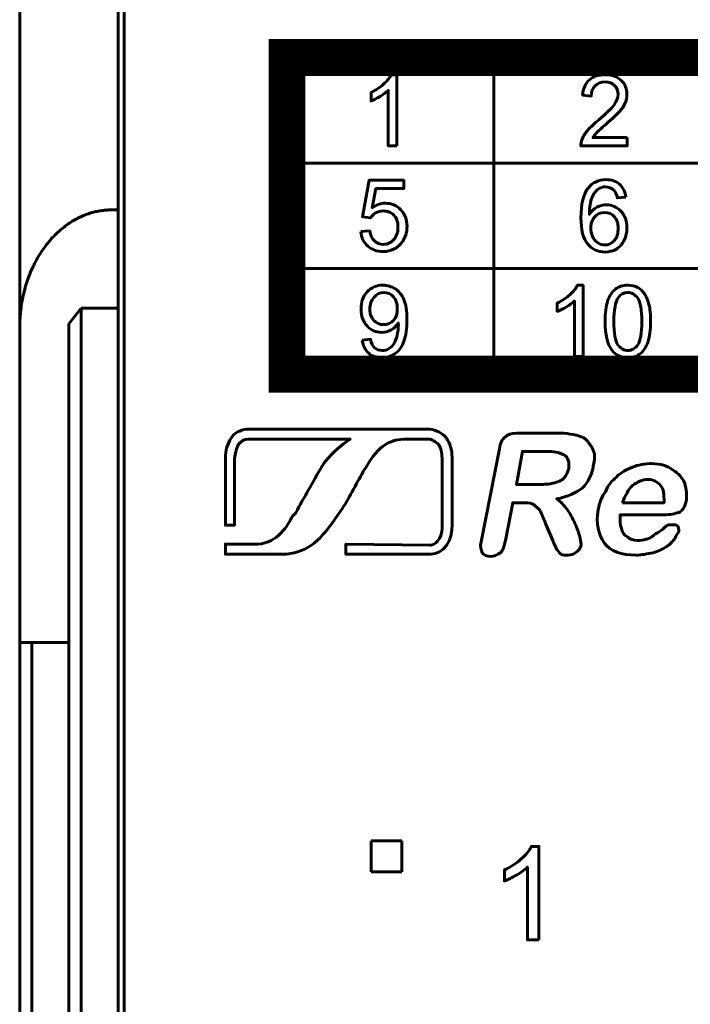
# Model space of a CAD drawing. Header units: millimetres. Extents: x -13 to 39, y -19 to 89.
# Tile 10 of 18: x -6 to 5, y 55 to 71. Entities that reach past the tile are written whole.
import ezdxf

# ---------------------------------------------------------------- set-up
doc = ezdxf.new("R2010")
doc.units = ezdxf.units.MM
doc.linetypes.add('K5LT_BASIC', pattern=[0])

msp = doc.modelspace()

# ---------------------------------------------------------------- linework, layer by layer
at = {"color": 150, "linetype": 'K5LT_BASIC', "lineweight": 60, "true_color": 0x0080ff}
for p, q in [((-4.661, 68.158), (-4.661, 73.038)), ((-6.261, 72.593), (-6.261, 66.238)), ((-4.561, 71.638), (-4.561, 49.238)), ((1.458, 70.638), (1.458, 65.484)), ((-1.91, 68.92), (11.989, 68.92)), ((-4.661, 68.158), (-4.761, 68.158)), ((-4.661, 68.158), (-4.661, 66.558)), ((-1.91, 67.202), (11.989, 67.202)), ((-5.461, 66.302), (-5.261, 66.558)), ((-5.261, 46.338), (-5.261, 66.558)), ((-5.261, 66.558), (-4.661, 66.558)), ((-4.661, 49.238), (-4.661, 66.558)), ((-6.261, 66.238), (-6.261, 61.118)), ((-5.461, 66.302), (-5.461, 46.03)), ((-6.261, 61.118), (-6.261, 8.557)), ((-6.061, 61.118), (-6.261, 61.118)), ((-6.061, 8.557), (-6.061, 61.118)), ((-5.461, 61.118), (-6.061, 61.118)), ((-0.541, 57.388), (-0.541, 57.888)), ((-0.541, 57.888), (-0.041, 57.888)), ((-0.041, 57.888), (-0.041, 57.388)), ((-0.041, 57.388), (-0.541, 57.388))]:
    msp.add_line(p, q, dxfattribs=at)
at = {"color": 150, "linetype": 'K5LT_BASIC', "true_color": 0x0080ff, "const_width": 0.6}
msp.add_lwpolyline([(-1.91, 65.484), (11.989, 65.484), (11.989, 70.638), (-1.91, 70.638)], close=True, dxfattribs=at)
at = {"color": 150, "linetype": 'K5LT_BASIC', "lineweight": 60, "true_color": 0x0080ff}
for points, knots in [([(-0.123, 69.199), (-0.123, 69.199), (-0.263, 69.199), (-0.263, 69.199), (-0.263, 70.103), (-0.263, 70.103), (-0.296, 70.07), (-0.34, 70.037), (-0.449, 69.972), (-0.499, 69.948), (-0.542, 69.932), (-0.542, 69.932), (-0.542, 70.069), (-0.542, 70.069), (-0.464, 70.106), (-0.396, 70.151), (-0.337, 70.204), (-0.279, 70.257), (-0.237, 70.308), (-0.213, 70.358), (-0.213, 70.358), (-0.123, 70.358), (-0.123, 70.358), (-0.123, 69.199), (-0.123, 69.199)], [0, 0, 0, 0, 0.111111, 0.111111, 0.222222, 0.222222, 0.222222, 0.333333, 0.333333, 0.444444, 0.444444, 0.444444, 0.555556, 0.555556, 0.555556, 0.666667, 0.666667, 0.666667, 0.777778, 0.777778, 0.777778, 0.888889, 0.888889, 1, 1, 1, 1]), ([(3.626, 69.335), (3.626, 69.335), (3.626, 69.199), (3.626, 69.199), (2.873, 69.199), (2.873, 69.199), (2.872, 69.233), (2.878, 69.266), (2.89, 69.298), (2.909, 69.35), (2.94, 69.401), (2.983, 69.451), (3.025, 69.502), (3.086, 69.56), (3.165, 69.625), (3.288, 69.728), (3.372, 69.81), (3.415, 69.87), (3.459, 69.93), (3.481, 69.987), (3.481, 70.041), (3.481, 70.097), (3.461, 70.144), (3.422, 70.183), (3.382, 70.221), (3.33, 70.241), (3.266, 70.241), (3.199, 70.241), (3.145, 70.22), (3.105, 70.179), (3.064, 70.139), (3.044, 70.082), (3.043, 70.01), (3.043, 70.01), (2.9, 70.025), (2.9, 70.025), (2.91, 70.133), (2.947, 70.216), (3.011, 70.273), (3.075, 70.33), (3.161, 70.358), (3.27, 70.358), (3.379, 70.358), (3.465, 70.328), (3.529, 70.266), (3.592, 70.205), (3.624, 70.128), (3.624, 70.038), (3.624, 69.991), (3.615, 69.946), (3.596, 69.901), (3.578, 69.856), (3.547, 69.809), (3.503, 69.76), (3.46, 69.711), (3.388, 69.643), (3.288, 69.557), (3.204, 69.485), (3.151, 69.437), (3.127, 69.412), (3.103, 69.386), (3.083, 69.36), (3.068, 69.335), (3.068, 69.335), (3.626, 69.335), (3.626, 69.335)], [0, 0, 0, 0, 0.045455, 0.045455, 0.090909, 0.090909, 0.090909, 0.136364, 0.136364, 0.136364, 0.181818, 0.181818, 0.181818, 0.227273, 0.227273, 0.227273, 0.272727, 0.272727, 0.272727, 0.318182, 0.318182, 0.318182, 0.363636, 0.363636, 0.363636, 0.409091, 0.409091, 0.409091, 0.454545, 0.454545, 0.454545, 0.5, 0.5, 0.5, 0.545455, 0.545455, 0.545455, 0.590909, 0.590909, 0.590909, 0.636364, 0.636364, 0.636364, 0.681818, 0.681818, 0.681818, 0.727273, 0.727273, 0.727273, 0.772727, 0.772727, 0.772727, 0.818182, 0.818182, 0.818182, 0.863636, 0.863636, 0.863636, 0.909091, 0.909091, 0.909091, 0.954545, 0.954545, 0.954545, 1, 1, 1, 1]), ([(-0.709, 67.804), (-0.709, 67.804), (-0.563, 67.815), (-0.563, 67.815), (-0.552, 67.743), (-0.527, 67.688), (-0.487, 67.652), (-0.448, 67.615), (-0.4, 67.597), (-0.344, 67.597), (-0.276, 67.597), (-0.219, 67.623), (-0.173, 67.674), (-0.127, 67.726), (-0.104, 67.794), (-0.104, 67.879), (-0.104, 67.96), (-0.126, 68.024), (-0.17, 68.07), (-0.214, 68.117), (-0.273, 68.14), (-0.345, 68.14), (-0.391, 68.14), (-0.431, 68.13), (-0.467, 68.109), (-0.503, 68.088), (-0.531, 68.061), (-0.551, 68.028), (-0.551, 68.028), (-0.683, 68.047), (-0.683, 68.047), (-0.574, 68.64), (-0.574, 68.64), (-0.01, 68.64), (-0.01, 68.64), (-0.01, 68.505), (-0.01, 68.505), (-0.462, 68.505), (-0.462, 68.505), (-0.523, 68.193), (-0.523, 68.193), (-0.455, 68.242), (-0.383, 68.266), (-0.309, 68.266), (-0.21, 68.266), (-0.126, 68.231), (-0.058, 68.161), (0.01, 68.092), (0.044, 68.002), (0.044, 67.892), (0.044, 67.788), (0.014, 67.697), (-0.046, 67.621), (-0.119, 67.528), (-0.218, 67.481), (-0.344, 67.481), (-0.447, 67.481), (-0.531, 67.511), (-0.597, 67.57), (-0.662, 67.628), (-0.699, 67.706), (-0.709, 67.804)], [0, 0, 0, 0, 0.045455, 0.045455, 0.045455, 0.090909, 0.090909, 0.090909, 0.136364, 0.136364, 0.136364, 0.181818, 0.181818, 0.181818, 0.227273, 0.227273, 0.227273, 0.272727, 0.272727, 0.272727, 0.318182, 0.318182, 0.318182, 0.363636, 0.363636, 0.363636, 0.409091, 0.409091, 0.409091, 0.454545, 0.454545, 0.5, 0.5, 0.545455, 0.545455, 0.590909, 0.590909, 0.636364, 0.636364, 0.681818, 0.681818, 0.681818, 0.727273, 0.727273, 0.727273, 0.772727, 0.772727, 0.772727, 0.818182, 0.818182, 0.818182, 0.863636, 0.863636, 0.863636, 0.909091, 0.909091, 0.909091, 0.954545, 0.954545, 0.954545, 1, 1, 1, 1]), ([(3.605, 68.363), (3.605, 68.363), (3.467, 68.352), (3.467, 68.352), (3.455, 68.407), (3.437, 68.448), (3.414, 68.473), (3.376, 68.514), (3.329, 68.534), (3.274, 68.534), (3.229, 68.534), (3.189, 68.521), (3.155, 68.496), (3.111, 68.463), (3.077, 68.416), (3.051, 68.354), (3.026, 68.291), (3.013, 68.202), (3.012, 68.087), (3.045, 68.139), (3.086, 68.178), (3.135, 68.202), (3.184, 68.228), (3.235, 68.24), (3.288, 68.24), (3.381, 68.24), (3.461, 68.205), (3.526, 68.136), (3.592, 68.066), (3.624, 67.977), (3.624, 67.866), (3.624, 67.794), (3.609, 67.726), (3.578, 67.664), (3.547, 67.602), (3.505, 67.554), (3.451, 67.521), (3.398, 67.488), (3.337, 67.471), (3.268, 67.471), (3.152, 67.471), (3.057, 67.515), (2.984, 67.602), (2.91, 67.689), (2.874, 67.832), (2.874, 68.031), (2.874, 68.254), (2.914, 68.416), (2.995, 68.518), (3.066, 68.606), (3.162, 68.65), (3.282, 68.65), (3.372, 68.65), (3.445, 68.624), (3.502, 68.574), (3.56, 68.523), (3.594, 68.453), (3.605, 68.363)], [0, 0, 0, 0, 0.052632, 0.052632, 0.052632, 0.105263, 0.105263, 0.105263, 0.157895, 0.157895, 0.157895, 0.210526, 0.210526, 0.210526, 0.263158, 0.263158, 0.263158, 0.315789, 0.315789, 0.315789, 0.368421, 0.368421, 0.368421, 0.421053, 0.421053, 0.421053, 0.473684, 0.473684, 0.473684, 0.526316, 0.526316, 0.526316, 0.578947, 0.578947, 0.578947, 0.631579, 0.631579, 0.631579, 0.684211, 0.684211, 0.684211, 0.736842, 0.736842, 0.736842, 0.789474, 0.789474, 0.789474, 0.842105, 0.842105, 0.842105, 0.894737, 0.894737, 0.894737, 0.947368, 0.947368, 0.947368, 1, 1, 1, 1]), ([(3.034, 67.865), (3.034, 67.816), (3.044, 67.769), (3.064, 67.725), (3.085, 67.68), (3.114, 67.646), (3.15, 67.623), (3.186, 67.599), (3.225, 67.587), (3.266, 67.587), (3.325, 67.587), (3.376, 67.612), (3.418, 67.66), (3.46, 67.708), (3.481, 67.774), (3.481, 67.857), (3.481, 67.937), (3.461, 68), (3.419, 68.046), (3.377, 68.092), (3.325, 68.115), (3.26, 68.115), (3.197, 68.115), (3.144, 68.092), (3.1, 68.046), (3.056, 68), (3.034, 67.939), (3.034, 67.865)], [0, 0, 0, 0, 0.111111, 0.111111, 0.111111, 0.222222, 0.222222, 0.222222, 0.333333, 0.333333, 0.333333, 0.444444, 0.444444, 0.444444, 0.555556, 0.555556, 0.555556, 0.666667, 0.666667, 0.666667, 0.777778, 0.777778, 0.777778, 0.888889, 0.888889, 0.888889, 1, 1, 1, 1]), ([(-0.685, 66.04), (-0.685, 66.04), (-0.551, 66.052), (-0.551, 66.052), (-0.54, 65.988), (-0.518, 65.942), (-0.486, 65.913), (-0.454, 65.884), (-0.413, 65.87), (-0.363, 65.87), (-0.32, 65.87), (-0.283, 65.88), (-0.25, 65.9), (-0.218, 65.92), (-0.191, 65.946), (-0.171, 65.98), (-0.15, 66.013), (-0.133, 66.058), (-0.119, 66.115), (-0.105, 66.172), (-0.098, 66.229), (-0.098, 66.288), (-0.098, 66.294), (-0.098, 66.304), (-0.099, 66.317), (-0.127, 66.272), (-0.165, 66.235), (-0.213, 66.207), (-0.261, 66.179), (-0.314, 66.165), (-0.37, 66.165), (-0.464, 66.165), (-0.543, 66.199), (-0.608, 66.269), (-0.673, 66.338), (-0.705, 66.429), (-0.705, 66.542), (-0.705, 66.66), (-0.671, 66.754), (-0.603, 66.825), (-0.536, 66.896), (-0.451, 66.932), (-0.348, 66.932), (-0.275, 66.932), (-0.207, 66.912), (-0.146, 66.871), (-0.085, 66.831), (-0.039, 66.773), (-0.007, 66.698), (0.025, 66.624), (0.041, 66.515), (0.041, 66.374), (0.041, 66.226), (0.025, 66.109), (-0.006, 66.022), (-0.038, 65.934), (-0.085, 65.868), (-0.147, 65.822), (-0.209, 65.776), (-0.282, 65.754), (-0.366, 65.754), (-0.455, 65.754), (-0.527, 65.778), (-0.583, 65.829), (-0.64, 65.879), (-0.673, 65.95), (-0.685, 66.04)], [0, 0, 0, 0, 0.045455, 0.045455, 0.045455, 0.090909, 0.090909, 0.090909, 0.136364, 0.136364, 0.136364, 0.181818, 0.181818, 0.181818, 0.227273, 0.227273, 0.227273, 0.272727, 0.272727, 0.272727, 0.318182, 0.318182, 0.318182, 0.363636, 0.363636, 0.363636, 0.409091, 0.409091, 0.409091, 0.454545, 0.454545, 0.454545, 0.5, 0.5, 0.5, 0.545455, 0.545455, 0.545455, 0.590909, 0.590909, 0.590909, 0.636364, 0.636364, 0.636364, 0.681818, 0.681818, 0.681818, 0.727273, 0.727273, 0.727273, 0.772727, 0.772727, 0.772727, 0.818182, 0.818182, 0.818182, 0.863636, 0.863636, 0.863636, 0.909091, 0.909091, 0.909091, 0.954545, 0.954545, 0.954545, 1, 1, 1, 1]), ([(2.909, 65.773), (2.909, 65.773), (2.769, 65.773), (2.769, 65.773), (2.769, 66.676), (2.769, 66.676), (2.736, 66.644), (2.692, 66.611), (2.583, 66.546), (2.533, 66.522), (2.49, 66.505), (2.49, 66.505), (2.49, 66.642), (2.49, 66.642), (2.568, 66.68), (2.636, 66.725), (2.695, 66.778), (2.753, 66.831), (2.795, 66.882), (2.819, 66.932), (2.819, 66.932), (2.909, 66.932), (2.909, 66.932), (2.909, 65.773), (2.909, 65.773)], [0, 0, 0, 0, 0.111111, 0.111111, 0.222222, 0.222222, 0.222222, 0.333333, 0.333333, 0.444444, 0.444444, 0.444444, 0.555556, 0.555556, 0.555556, 0.666667, 0.666667, 0.666667, 0.777778, 0.777778, 0.777778, 0.888889, 0.888889, 1, 1, 1, 1]), ([(3.268, 66.343), (3.268, 66.479), (3.282, 66.589), (3.309, 66.672), (3.337, 66.756), (3.378, 66.82), (3.433, 66.865), (3.487, 66.91), (3.555, 66.932), (3.638, 66.932), (3.699, 66.932), (3.752, 66.92), (3.799, 66.895), (3.845, 66.87), (3.883, 66.834), (3.912, 66.787), (3.942, 66.74), (3.965, 66.683), (3.982, 66.615), (4, 66.548), (4.008, 66.457), (4.008, 66.343), (4.008, 66.207), (3.994, 66.097), (3.967, 66.014), (3.94, 65.931), (3.899, 65.866), (3.844, 65.821), (3.79, 65.776), (3.721, 65.753), (3.638, 65.753), (3.529, 65.753), (3.443, 65.793), (3.38, 65.872), (3.305, 65.969), (3.268, 66.126), (3.268, 66.343)], [0, 0, 0, 0, 0.083333, 0.083333, 0.083333, 0.166667, 0.166667, 0.166667, 0.25, 0.25, 0.25, 0.333333, 0.333333, 0.333333, 0.416667, 0.416667, 0.416667, 0.5, 0.5, 0.5, 0.583333, 0.583333, 0.583333, 0.666667, 0.666667, 0.666667, 0.75, 0.75, 0.75, 0.833333, 0.833333, 0.833333, 0.916667, 0.916667, 0.916667, 1, 1, 1, 1]), ([(-0.115, 66.55), (-0.115, 66.631), (-0.136, 66.695), (-0.178, 66.743), (-0.22, 66.79), (-0.272, 66.814), (-0.332, 66.814), (-0.395, 66.814), (-0.448, 66.789), (-0.494, 66.737), (-0.54, 66.686), (-0.563, 66.619), (-0.563, 66.538), (-0.563, 66.464), (-0.541, 66.405), (-0.498, 66.359), (-0.454, 66.313), (-0.4, 66.29), (-0.336, 66.29), (-0.272, 66.29), (-0.219, 66.313), (-0.177, 66.359), (-0.135, 66.405), (-0.115, 66.468), (-0.115, 66.55)], [0, 0, 0, 0, 0.125, 0.125, 0.125, 0.25, 0.25, 0.25, 0.375, 0.375, 0.375, 0.5, 0.5, 0.5, 0.625, 0.625, 0.625, 0.75, 0.75, 0.75, 0.875, 0.875, 0.875, 1, 1, 1, 1]), ([(3.411, 66.342), (3.411, 66.152), (3.433, 66.026), (3.476, 65.963), (3.52, 65.901), (3.574, 65.87), (3.638, 65.87), (3.702, 65.87), (3.756, 65.901), (3.8, 65.964), (3.843, 66.027), (3.865, 66.153), (3.865, 66.342), (3.865, 66.532), (3.843, 66.658), (3.8, 66.721), (3.756, 66.783), (3.702, 66.814), (3.636, 66.814), (3.572, 66.814), (3.521, 66.787), (3.483, 66.732), (3.435, 66.662), (3.411, 66.531), (3.411, 66.342)], [0, 0, 0, 0, 0.125, 0.125, 0.125, 0.25, 0.25, 0.25, 0.375, 0.375, 0.375, 0.5, 0.5, 0.5, 0.625, 0.625, 0.625, 0.75, 0.75, 0.75, 0.875, 0.875, 0.875, 1, 1, 1, 1]), ([(-0.877, 64.426), (-1.629, 64.426), (-2.549, 64.426), (-2.549, 64.426), (-2.603, 64.426), (-2.658, 64.389), (-2.694, 64.353), (-2.73, 64.299), (-2.748, 64.208), (-2.767, 64.099), (-2.767, 64.099), (-2.767, 63.027), (-2.767, 63.027), (-2.912, 63.027), (-2.912, 63.027), (-2.912, 64.117), (-2.912, 64.117), (-2.912, 64.244), (-2.876, 64.353), (-2.821, 64.444), (-2.767, 64.535), (-2.675, 64.571), (-2.566, 64.59), (-2.566, 64.59), (-2.549, 64.59), (-2.549, 64.59), (0.086, 64.59), (0.086, 64.59), (0.413, 64.59), (0.413, 64.59), (0.522, 64.571), (0.613, 64.535), (0.685, 64.444), (0.74, 64.353), (0.777, 64.263), (0.777, 64.135), (0.777, 64.135), (0.777, 64.117), (0.777, 64.117), (0.777, 63.045), (0.777, 63.045), (0.794, 62.773), (0.631, 62.555), (0.431, 62.555), (0.431, 62.555), (0.413, 62.555), (0.413, 62.555), (-0.95, 62.555), (-0.95, 62.555), (-0.95, 62.718), (-0.95, 62.718), (0.413, 62.7), (0.413, 62.7), (0.431, 62.7), (0.431, 62.7), (0.54, 62.718), (0.631, 62.863), (0.613, 63.045), (0.613, 63.045), (0.613, 64.117), (0.613, 64.117), (0.613, 64.208), (0.595, 64.28), (0.559, 64.335), (0.504, 64.389), (0.45, 64.426), (0.395, 64.426), (0.395, 64.426), (0.413, 64.426), (0.413, 64.426), (0.086, 64.426), (0.086, 64.426), (0.066, 64.426), (0.031, 64.426)], [0, 0, 0, 0, 0.022147, 0.022147, 0.022147, 0.059633, 0.059633, 0.059633, 0.09712, 0.09712, 0.09712, 0.134606, 0.134606, 0.172093, 0.172093, 0.209579, 0.209579, 0.209579, 0.247065, 0.247065, 0.247065, 0.284552, 0.284552, 0.284552, 0.322038, 0.322038, 0.359525, 0.359525, 0.397011, 0.397011, 0.397011, 0.434498, 0.434498, 0.434498, 0.471984, 0.471984, 0.471984, 0.509471, 0.509471, 0.546957, 0.546957, 0.546957, 0.584443, 0.584443, 0.584443, 0.62193, 0.62193, 0.659416, 0.659416, 0.696903, 0.696903, 0.734389, 0.734389, 0.771876, 0.771876, 0.771876, 0.809362, 0.809362, 0.809362, 0.846849, 0.846849, 0.846849, 0.884335, 0.884335, 0.884335, 0.921822, 0.921822, 0.921822, 0.959308, 0.959308, 0.996794, 0.996794, 1, 1, 1, 1]), ([(-0.877, 64.426), (-0.877, 64.426), (-0.877, 64.426), (-0.877, 64.426), (-1.004, 64.353), (-1.241, 64.154), (-1.459, 63.79), (-1.513, 63.681), (-1.585, 63.554), (-1.64, 63.463), (-1.694, 63.372), (-1.767, 63.227), (-1.786, 63.209), (-1.803, 63.19), (-1.822, 63.173), (-1.895, 63.027), (-2.058, 62.737), (-2.385, 62.718), (-2.385, 62.718), (-2.912, 62.718), (-2.912, 62.718), (-2.912, 62.555), (-2.912, 62.555), (-1.985, 62.555), (-1.985, 62.555), (-1.803, 62.555), (-1.658, 62.609), (-1.513, 62.7), (-1.386, 62.791), (-1.258, 62.936), (-1.149, 63.1), (-0.986, 63.318), (-0.895, 63.481), (-0.75, 63.754), (-0.713, 63.808), (-0.696, 63.863), (-0.623, 63.972), (-0.514, 64.154), (-0.423, 64.263), (-0.313, 64.335), (-0.204, 64.408), (-0.095, 64.426), (0.031, 64.426), (0.031, 64.426), (0.031, 64.426), (0.031, 64.426)], [0, 0, 0, 0, 0.000038, 0.000038, 0.000038, 0.071462, 0.071462, 0.142887, 0.142887, 0.142887, 0.214311, 0.214311, 0.214311, 0.285736, 0.285736, 0.285736, 0.35716, 0.35716, 0.35716, 0.428585, 0.428585, 0.500009, 0.500009, 0.571434, 0.571434, 0.571434, 0.642858, 0.642858, 0.642858, 0.714283, 0.714283, 0.714283, 0.785707, 0.785707, 0.785707, 0.857132, 0.857132, 0.857132, 0.928556, 0.928556, 0.928556, 0.999981, 0.999981, 0.999981, 1, 1, 1, 1]), ([(1.903, 63.393), (1.903, 63.393), (1.764, 63.393), (1.764, 63.393), (1.645, 62.778), (1.645, 62.778), (1.625, 62.678), (1.605, 62.618), (1.565, 62.579), (1.505, 62.54), (1.466, 62.519), (1.347, 62.519), (1.287, 62.54), (1.267, 62.579), (1.248, 62.618), (1.228, 62.678), (1.248, 62.758), (1.248, 62.758), (1.546, 64.268), (1.546, 64.268), (1.565, 64.367), (1.585, 64.426), (1.645, 64.466), (1.684, 64.506), (1.744, 64.525), (1.824, 64.525), (1.824, 64.525), (2.479, 64.525), (2.479, 64.525), (2.578, 64.525), (2.638, 64.525), (2.697, 64.506), (2.777, 64.506), (2.816, 64.486), (2.876, 64.466), (2.935, 64.447), (2.976, 64.406), (3.015, 64.346), (3.056, 64.307), (3.075, 64.248), (3.095, 64.188), (3.095, 64.128), (3.095, 64.048), (3.075, 63.989), (3.056, 63.851), (2.995, 63.731), (2.896, 63.631), (2.797, 63.553), (2.658, 63.493), (2.479, 63.453), (2.539, 63.413), (2.598, 63.354), (2.658, 63.274), (2.697, 63.214), (2.738, 63.136), (2.777, 63.056), (2.816, 62.976), (2.837, 62.897), (2.857, 62.838), (2.876, 62.758), (2.876, 62.718), (2.876, 62.698), (2.857, 62.659), (2.857, 62.639), (2.837, 62.618), (2.816, 62.599), (2.777, 62.579), (2.757, 62.559), (2.717, 62.54), (2.678, 62.54), (2.638, 62.54), (2.598, 62.54), (2.559, 62.54), (2.539, 62.559), (2.518, 62.579), (2.499, 62.618), (2.479, 62.639), (2.459, 62.678), (2.44, 62.718), (2.419, 62.778), (2.419, 62.778), (2.3, 63.056), (2.3, 63.056), (2.261, 63.136), (2.241, 63.214), (2.201, 63.274), (2.161, 63.314), (2.122, 63.354), (2.082, 63.374), (2.042, 63.393), (1.982, 63.393), (1.903, 63.393)], [0, 0, 0, 0, 0.032258, 0.032258, 0.064516, 0.064516, 0.064516, 0.096774, 0.096774, 0.096774, 0.129032, 0.129032, 0.16129, 0.16129, 0.16129, 0.193548, 0.193548, 0.193548, 0.225806, 0.225806, 0.225806, 0.258065, 0.258065, 0.258065, 0.290323, 0.290323, 0.290323, 0.322581, 0.322581, 0.322581, 0.354839, 0.354839, 0.354839, 0.387097, 0.387097, 0.387097, 0.419355, 0.419355, 0.419355, 0.451613, 0.451613, 0.451613, 0.483871, 0.483871, 0.483871, 0.516129, 0.516129, 0.516129, 0.548387, 0.548387, 0.548387, 0.580645, 0.580645, 0.580645, 0.612903, 0.612903, 0.612903, 0.645161, 0.645161, 0.645161, 0.677419, 0.677419, 0.677419, 0.709677, 0.709677, 0.709677, 0.741935, 0.741935, 0.741935, 0.774194, 0.774194, 0.774194, 0.806452, 0.806452, 0.806452, 0.83871, 0.83871, 0.83871, 0.870968, 0.870968, 0.870968, 0.903226, 0.903226, 0.903226, 0.935484, 0.935484, 0.935484, 0.967742, 0.967742, 0.967742, 1, 1, 1, 1]), ([(2.3, 64.227), (2.3, 64.227), (1.922, 64.227), (1.922, 64.227), (1.824, 63.691), (1.824, 63.691), (2.181, 63.691), (2.181, 63.691), (2.28, 63.691), (2.36, 63.691), (2.419, 63.711), (2.499, 63.731), (2.559, 63.751), (2.598, 63.791), (2.638, 63.83), (2.658, 63.89), (2.678, 63.95), (2.678, 64.009), (2.678, 64.069), (2.658, 64.108), (2.638, 64.149), (2.618, 64.168), (2.559, 64.188), (2.518, 64.208), (2.44, 64.227), (2.3, 64.227)], [0, 0, 0, 0, 0.111111, 0.111111, 0.222222, 0.222222, 0.333333, 0.333333, 0.333333, 0.444444, 0.444444, 0.444444, 0.555556, 0.555556, 0.555556, 0.666667, 0.666667, 0.666667, 0.777778, 0.777778, 0.777778, 0.888889, 0.888889, 0.888889, 1, 1, 1, 1]), ([(4.227, 63.195), (4.227, 63.195), (3.512, 63.195), (3.512, 63.195), (3.512, 63.115), (3.512, 63.035), (3.533, 62.976), (3.552, 62.916), (3.572, 62.857), (3.631, 62.838), (3.671, 62.797), (3.73, 62.778), (3.79, 62.778), (3.85, 62.778), (3.89, 62.778), (3.929, 62.797), (3.95, 62.797), (3.989, 62.817), (4.028, 62.838), (4.069, 62.877), (4.108, 62.897), (4.148, 62.916), (4.168, 62.937), (4.227, 62.976), (4.267, 63.016), (4.287, 63.035), (4.326, 63.035), (4.367, 63.035), (4.386, 63.035), (4.426, 63.035), (4.445, 63.016), (4.466, 62.996), (4.466, 62.957), (4.466, 62.916), (4.445, 62.897), (4.426, 62.857), (4.406, 62.817), (4.367, 62.758), (4.326, 62.718), (4.267, 62.678), (4.207, 62.639), (4.128, 62.599), (4.049, 62.579), (3.95, 62.559), (3.87, 62.54), (3.771, 62.54), (3.533, 62.54), (3.354, 62.599), (3.254, 62.738), (3.155, 62.877), (3.115, 63.056), (3.155, 63.274), (3.175, 63.393), (3.214, 63.493), (3.274, 63.572), (3.313, 63.672), (3.373, 63.751), (3.453, 63.81), (3.533, 63.89), (3.611, 63.929), (3.711, 63.97), (3.81, 64.009), (3.909, 64.029), (4.028, 64.029), (4.168, 64.029), (4.287, 63.989), (4.367, 63.929), (4.466, 63.87), (4.525, 63.791), (4.565, 63.711), (4.585, 63.612), (4.605, 63.512), (4.585, 63.413), (4.565, 63.314), (4.525, 63.255), (4.466, 63.235), (4.406, 63.214), (4.326, 63.195), (4.227, 63.195)], [0, 0, 0, 0, 0.038462, 0.038462, 0.038462, 0.076923, 0.076923, 0.076923, 0.115385, 0.115385, 0.115385, 0.153846, 0.153846, 0.153846, 0.192308, 0.192308, 0.192308, 0.230769, 0.230769, 0.230769, 0.269231, 0.269231, 0.269231, 0.307692, 0.307692, 0.307692, 0.346154, 0.346154, 0.346154, 0.384615, 0.384615, 0.384615, 0.423077, 0.423077, 0.423077, 0.461538, 0.461538, 0.461538, 0.5, 0.5, 0.5, 0.538462, 0.538462, 0.538462, 0.576923, 0.576923, 0.576923, 0.615385, 0.615385, 0.615385, 0.653846, 0.653846, 0.653846, 0.692308, 0.692308, 0.692308, 0.730769, 0.730769, 0.730769, 0.769231, 0.769231, 0.769231, 0.807692, 0.807692, 0.807692, 0.846154, 0.846154, 0.846154, 0.884615, 0.884615, 0.884615, 0.923077, 0.923077, 0.923077, 0.961538, 0.961538, 0.961538, 1, 1, 1, 1]), ([(3.552, 63.393), (3.552, 63.393), (4.227, 63.393), (4.227, 63.393), (4.227, 63.532), (4.227, 63.612), (4.168, 63.672), (4.128, 63.731), (4.049, 63.771), (3.969, 63.771), (3.87, 63.771), (3.79, 63.731), (3.711, 63.672), (3.652, 63.612), (3.592, 63.512), (3.552, 63.393)], [0, 0, 0, 0, 0.2, 0.2, 0.2, 0.4, 0.4, 0.4, 0.6, 0.6, 0.6, 0.8, 0.8, 0.8, 1, 1, 1, 1]), ([(2.189, 56.277), (2.189, 56.277), (2.003, 56.277), (2.003, 56.277), (2.003, 57.463), (2.003, 57.463), (1.958, 57.42), (1.899, 57.377), (1.827, 57.334), (1.754, 57.292), (1.688, 57.26), (1.63, 57.238), (1.63, 57.238), (1.63, 57.418), (1.63, 57.418), (1.734, 57.467), (1.825, 57.526), (1.903, 57.596), (1.981, 57.666), (2.037, 57.733), (2.069, 57.799), (2.069, 57.799), (2.189, 57.799), (2.189, 57.799), (2.189, 56.277), (2.189, 56.277)], [0, 0, 0, 0, 0.111111, 0.111111, 0.222222, 0.222222, 0.222222, 0.333333, 0.333333, 0.333333, 0.444444, 0.444444, 0.444444, 0.555556, 0.555556, 0.555556, 0.666667, 0.666667, 0.666667, 0.777778, 0.777778, 0.777778, 0.888889, 0.888889, 1, 1, 1, 1])]:
    msp.add_open_spline(points, degree=3, knots=knots, dxfattribs=at)
msp.add_rational_spline([(-6.261, 66.238), (-6.261, 67.363), (-5.64, 68.158), (-4.761, 68.158)], [1, 0.804737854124, 0.804737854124, 1], degree=3, dxfattribs=at)

doc.saveas('drawing.dxf')
